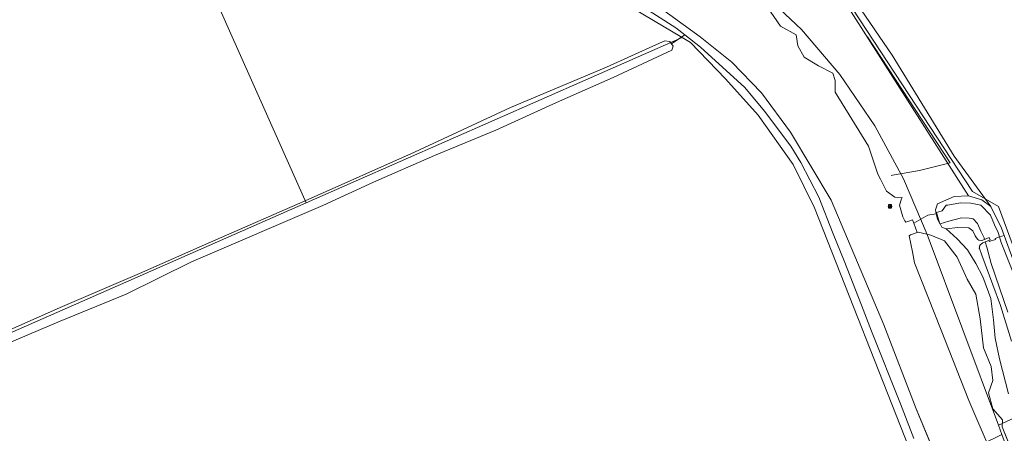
# Model space of a CAD drawing. Header units: metres. Extents: x 163628 to 167676, y 402708 to 405373.
# Tile 100 of 256: x 164938 to 165198, y 403788 to 403898. Entities that reach past the tile are written whole.
import ezdxf

# ---------------------------------------------------------------- set-up
doc = ezdxf.new("R2010")
doc.units = ezdxf.units.M
doc.layers.get('0').update_dxf_attribs({"lineweight": 25})
for name, color, linetype, lineweight in [('X-CA190022.004-UO-BGT_Ondergrond$0$GE_006_Watergrens_Grens_GEM', 253, 'Continuous', 9), ('X-CA190022.004-UO-BGT_Ondergrond$0$GE_102_SHDMuurKleinerDan30cm_Grens_GEM', 253, 'Continuous', 9), ('X-CA190022.004-UO-BGT_Ondergrond$0$GE_201_SHDHek_Lijn_GEM', 253, 'X-CA190022.004-UO-BGT_Ondergrond$0$Hekwerk', 9), ('X-CA190022.004-UO-BGT_Ondergrond$0$GE_219_KWDStuw30cm_Lijn_GEM', 253, 'Continuous', 9), ('X-CA190022.004-UO-BGT_Ondergrond$0$GE_367_OWGBerm_groenvoorziening_grasenk_GEM', 253, 'Continuous', 9), ('X-CA190022.004-UO-BGT_Ondergrond$0$GE_457_BTDHoutwal_Vlak_GEM', 253, 'Continuous', 9), ('X-CA190022.004-UO-BGT_Ondergrond$0$GE_461_BTDGraslandoverig_Vlak_GEM', 253, 'Continuous', 9), ('X-CA190022.004-UO-BGT_Ondergrond$0$GE_471_BTDBouwland_Vlak_GEM', 253, 'Continuous', 9), ('X-CA190022.004-UO-BGT_Ondergrond$0$GE_476_BTDGraslandagrarisch_Vlak_GEM', 253, 'Continuous', 9), ('X-CA190022.004-UO-BGT_Ondergrond$0$GE_504_WTDWaterloop_sloot_Vlak_GEM', 253, 'Continuous', 9), ('X-CA190022.004-UO-BGT_Ondergrond$0$GE_523_WTDGreppel_drogesloot_Vlak_GEM', 253, 'Continuous', 9), ('X-CA190022.004-UO-BGT_Ondergrond$0$GE_541_OWTOever_slootkant_Vlak_GEM', 253, 'Continuous', 9), ('X-CA190022.004-UO-KAD_Percelen$0$B-WE-KG-GRENS_PERCEEL-GV', 150, 'Continuous', 9), ('X-CA190022.004-UO-WHM_Riolering gemeente_NLCS$0$B-WE-RI-PUT-S', 214, 'Continuous', 15)]:
    doc.layers.add(name, color=color, linetype=linetype, lineweight=lineweight)
doc.linetypes.add('X-CA190022.004-UO-BGT_Ondergrond$0$Hekwerk', pattern='A,5,-1.5,[2,dgnlstyle-Veghel.shx,S=0.007937,R=0,X=0,Y=0],-1.5', length=8)

# ---------------------------------------------------------------- blocks, each defined once
blk = doc.blocks.new('X-CA190022.004-UO-WHM_Riolering gemeente_NLCS$0$B-SRI-PUT_BETON-SO')
blk.add_line((-1.4, -1.4), (1.4, 1.4))
at = {"lineweight": -3, "flags": 128}
blk.add_lwpolyline([(2, -2), (2, 2), (-2, 2), (-2, -2)], close=True, dxfattribs=at)
at = {"lineweight": -3}
blk.add_circle((0, 0), 2, dxfattribs=at)

msp = doc.modelspace()

# ---------------------------------------------------------------- linework, layer by layer
at = {"layer": 'X-CA190022.004-UO-BGT_Ondergrond$0$GE_006_Watergrens_Grens_GEM'}
for p, q in [((165153.468, 403881.368), (165152.828, 403883.286)), ((165153.468, 403878.277), (165153.468, 403881.368)), ((165162.313, 403863.997), (165153.468, 403878.277)), ((165133.974, 403878.125), (165141.595, 403867.723)), ((165141.595, 403867.723), (165152.403, 403849.623)), ((165164.764, 403856.537), (165162.313, 403863.997)), ((165165.436, 403855.193), (165164.764, 403856.537)), ((165167.002, 403852.061), (165165.436, 403855.193)), ((165152.403, 403849.623), (165166.365, 403816.574)), ((165169.24, 403850.463), (165167.002, 403852.061)), ((165171.158, 403850.356), (165169.24, 403850.463)), ((165170.519, 403848.331), (165171.04, 403849.983)), ((165171.04, 403849.983), (165171.158, 403850.356)), ((165171.371, 403845.241), (165170.519, 403848.331)), ((165171.904, 403844.175), (165171.371, 403845.241)), ((165173.906, 403844.454), (165172.96, 403844.105)), ((165174.249, 403843.523), (165173.906, 403844.454)), ((165172.17, 403843.813), (165171.904, 403844.175)), ((165172.96, 403844.105), (165172.17, 403843.813)), ((165175.155, 403841.069), (165174.249, 403843.523)), ((165173.42, 403840.428), (165173.056, 403840.236)), ((165173.056, 403840.236), (165173.42, 403840.428)), ((165173.056, 403840.236), (165173.929, 403835.969)), ((165173.929, 403835.969), (165173.056, 403840.236)), ((165175.155, 403841.069), (165173.42, 403840.428)), ((165173.42, 403840.428), (165175.155, 403841.069)), ((165175.492, 403841.194), (165175.155, 403841.069)), ((165178.739, 403840.338), (165175.492, 403841.194)), ((165182.393, 403838.858), (165178.739, 403840.338)), ((165185.735, 403834.554), (165182.393, 403838.858)), ((165173.929, 403835.969), (165174.488, 403833.076)), ((165174.488, 403833.076), (165173.929, 403835.969)), ((165188.431, 403828.7), (165185.735, 403834.554)), ((165174.488, 403833.076), (165181.539, 403815.14)), ((165181.539, 403815.14), (165174.488, 403833.076)), ((165190.662, 403824.707), (165188.431, 403828.7)), ((165191.863, 403818.213), (165190.662, 403824.707)), ((165192.721, 403810.543), (165191.863, 403818.213)), ((165166.365, 403816.574), (165174.934, 403794.346)), ((165181.539, 403815.14), (165188.82, 403796.502)), ((165188.82, 403796.502), (165181.539, 403815.14)), ((165194.743, 403805.572), (165192.721, 403810.543)), ((165195.235, 403801.804), (165194.743, 403805.572)), ((165194.009, 403798.612), (165195.235, 403801.804)), ((165195.174, 403794.313), (165194.009, 403798.612)), ((165188.82, 403796.502), (165194.526, 403783.344)), ((165194.526, 403783.344), (165188.82, 403796.502)), ((165174.934, 403794.346), (165181.19, 403779.143)), ((165197.718, 403791.441), (165195.174, 403794.313)), ((165197.697, 403789.536), (165197.718, 403791.441)), ((165201.273, 403780.615), (165197.697, 403789.536))]:
    msp.add_line(p, q, dxfattribs=at)
at = {"layer": 'X-CA190022.004-UO-BGT_Ondergrond$0$GE_102_SHDMuurKleinerDan30cm_Grens_GEM'}
for p, q in [((165192.288, 403838.987), (165192.984, 403839.253)), ((165192.984, 403839.253), (165194.227, 403839.728)), ((165194.453, 403839.113), (165194.095, 403838.97)), ((165194.227, 403839.728), (165194.453, 403839.113)), ((165193.168, 403838.601), (165192.521, 403838.343)), ((165194.095, 403838.97), (165193.168, 403838.601))]:
    msp.add_line(p, q, dxfattribs=at)
at = {"layer": 'X-CA190022.004-UO-BGT_Ondergrond$0$GE_201_SHDHek_Lijn_GEM'}
for p, q in [((165161.966, 403892.949), (165183.909, 403859.582)), ((165175.742, 403857.549), (165168.624, 403856.274)), ((165183.909, 403859.582), (165175.742, 403857.549)), ((165168.624, 403856.274), (165168.286, 403856.16))]:
    msp.add_line(p, q, dxfattribs=at)
at = {"layer": 'X-CA190022.004-UO-BGT_Ondergrond$0$GE_219_KWDStuw30cm_Lijn_GEM'}
msp.add_line((165195.909, 403839.234), (165194.206, 403838.658), dxfattribs=at)
at = {"layer": 'X-CA190022.004-UO-BGT_Ondergrond$0$GE_367_OWGBerm_groenvoorziening_grasenk_GEM', "flags": 128}
msp.add_lwpolyline([(165199.334, 403798.275), (165196.992, 403807.562), (165195.841, 403813.078), (165195.365, 403817.96), (165194.69, 403823.556), (165192.56, 403829.364), (165190.734, 403832.856), (165188.459, 403836.481), (165185.734, 403839.391), (165182.804, 403842.049), (165185.886, 403842.419), (165188.868, 403842.294), (165189.9, 403841.506), (165190.504, 403840.208), (165190.83, 403839.704), (165191.235, 403839.233), (165191.502, 403839.007), (165192.288, 403838.987), (165192.984, 403839.253), (165194.227, 403839.728), (165194.453, 403839.113), (165194.095, 403838.97), (165193.168, 403838.601), (165192.521, 403838.343), (165191.866, 403837.818), (165191.835, 403837.761), (165191.805, 403837.702), (165191.778, 403837.643), (165191.752, 403837.582), (165191.729, 403837.521), (165191.707, 403837.458), (165191.688, 403837.394), (165191.672, 403837.33), (165191.657, 403837.266), (165191.645, 403837.201), (165191.636, 403837.135), (165191.628, 403837.07), (165191.623, 403837.004), (165191.621, 403836.938), (165191.621, 403836.873), (165191.623, 403836.808), (165192.289, 403835.106), (165195.197, 403827.174), (165197.254, 403821.698), (165200.178, 403812.3)], dxfattribs=at)
at = {"layer": 'X-CA190022.004-UO-BGT_Ondergrond$0$GE_457_BTDHoutwal_Vlak_GEM', "flags": 128}
msp.add_lwpolyline([(165145.878, 403911.3), (165159.163, 403901.762), (165168.537, 403888.061), (165184.954, 403861.304), (165194.655, 403847.933), (165192.276, 403849.745), (165188.786, 403850.773), (165157.659, 403899.546), (165144.429, 403909.6), (165145.878, 403911.3)], dxfattribs=at)
at = {"layer": 'X-CA190022.004-UO-BGT_Ondergrond$0$GE_461_BTDGraslandoverig_Vlak_GEM', "flags": 128}
for points in [[(165201.273, 403780.615), (165197.697, 403789.536), (165197.718, 403791.441), (165195.174, 403794.313), (165194.009, 403798.612), (165195.235, 403801.804), (165194.743, 403805.572), (165192.721, 403810.543), (165191.863, 403818.213), (165190.662, 403824.707), (165188.431, 403828.7), (165185.735, 403834.554), (165182.393, 403838.858), (165178.739, 403840.338), (165175.492, 403841.194), (165175.155, 403841.069), (165174.249, 403843.523), (165177.953, 403845.686), (165180.222, 403846.047), (165180.549, 403844.639), (165181.117, 403843.601), (165181.193, 403843.35), (165181.246, 403843.366), (165181.708, 403842.522), (165182.804, 403842.049), (165185.734, 403839.391), (165188.459, 403836.481)], [(165188.459, 403836.481), (165190.734, 403832.856), (165192.56, 403829.364), (165194.69, 403823.556), (165195.365, 403817.96), (165195.841, 403813.078), (165196.992, 403807.562), (165199.334, 403798.275)]]:
    msp.add_lwpolyline(points, dxfattribs=at)
at = {"layer": 'X-CA190022.004-UO-BGT_Ondergrond$0$GE_471_BTDBouwland_Vlak_GEM', "flags": 128}
msp.add_lwpolyline([(164878.823, 403788.179), (164948.181, 403817.596), (164965.731, 403824.743), (164983.029, 403833.337), (165017.767, 403848.248), (165031.215, 403854.463), (165047.309, 403861.528), (165063.621, 403868.179), (165079.68, 403875.528), (165094.666, 403882.192), (165110.196, 403889.425), (165110.522, 403890.483), (165110.143, 403891.069), (165113.639, 403893.482), (165117.748, 403890.176), (165129.532, 403879.539), (165134.72, 403873.261), (165141.676, 403864.002), (165144.345, 403859.606), (165149.131, 403850.486), (165152.874, 403840.752), (165155.841, 403833.526), (165160.46, 403821.776), (165163.03, 403814.958), (165170.725, 403795.664), (165174.284, 403786.484)], dxfattribs=at)
at = {"layer": 'X-CA190022.004-UO-BGT_Ondergrond$0$GE_476_BTDGraslandagrarisch_Vlak_GEM', "flags": 128}
for points in [[(165157.659, 403899.546), (165188.786, 403850.773), (165184.934, 403850.6), (165180.551, 403848.667), (165179.981, 403847.082), (165180.222, 403846.047), (165177.953, 403845.686), (165174.249, 403843.523), (165173.906, 403844.454), (165172.96, 403844.105), (165172.17, 403843.813), (165171.904, 403844.175), (165171.371, 403845.241), (165170.519, 403848.331), (165171.04, 403849.983), (165171.158, 403850.356), (165169.24, 403850.463), (165167.002, 403852.061), (165165.436, 403855.193), (165164.764, 403856.537), (165162.313, 403863.997), (165153.468, 403878.277), (165153.468, 403881.368), (165152.828, 403883.286), (165148.992, 403885.311), (165145.262, 403887.549), (165143.566, 403890.613), (165143.132, 403893.507), (165138.936, 403895.822), (165132.714, 403904.937)], [(165201.43, 403831.316), (165198.177, 403840.306), (165197.489, 403842.205), (165194.655, 403847.933), (165184.954, 403861.304), (165168.537, 403888.061), (165159.163, 403901.762)]]:
    msp.add_lwpolyline(points, dxfattribs=at)
at = {"layer": 'X-CA190022.004-UO-BGT_Ondergrond$0$GE_504_WTDWaterloop_sloot_Vlak_GEM', "flags": 128}
for points in [[(165132.714, 403904.937), (165138.936, 403895.822), (165143.132, 403893.507), (165143.566, 403890.613), (165145.262, 403887.549), (165148.992, 403885.311), (165152.828, 403883.286), (165153.468, 403881.368), (165153.468, 403878.277), (165162.313, 403863.997), (165164.764, 403856.537), (165165.436, 403855.193), (165167.002, 403852.061), (165169.24, 403850.463), (165171.158, 403850.356), (165171.04, 403849.983), (165170.519, 403848.331), (165171.371, 403845.241), (165171.904, 403844.175), (165172.17, 403843.813), (165172.96, 403844.105), (165173.906, 403844.454), (165174.249, 403843.523), (165175.155, 403841.069), (165173.42, 403840.428), (165173.056, 403840.236), (165173.929, 403835.969), (165174.488, 403833.076), (165181.539, 403815.14), (165188.82, 403796.502), (165194.526, 403783.344)], [(165181.19, 403779.143), (165174.934, 403794.346), (165166.365, 403816.574), (165152.403, 403849.623), (165141.595, 403867.723), (165133.974, 403878.125), (165126.107, 403886.254), (165117.675, 403892.993), (165105.128, 403902.101)], [(165196.976, 403839.889), (165195.816, 403839.496), (165195.909, 403839.234), (165194.206, 403838.658), (165194.095, 403838.97), (165194.453, 403839.113), (165194.227, 403839.728), (165192.984, 403839.253), (165192.866, 403839.669), (165192.027, 403841.405), (165191.15, 403843.423), (165189.968, 403844.663), (165188.911, 403844.892), (165186.942, 403844.929), (165183.586, 403844.074), (165181.246, 403843.366), (165181.193, 403843.35), (165181.117, 403843.601), (165180.272, 403846.394), (165180.92, 403846.59), (165181.786, 403846.852), (165182.867, 403848.304), (165183.278, 403848.334), (165186.611, 403848.951), (165189.378, 403848.899), (165192.023, 403848.326), (165194.548, 403845.677), (165195.677, 403843.08), (165196.634, 403841.1), (165196.976, 403839.889)], [(165199.157, 403819.98), (165194.729, 403832.857), (165193.576, 403837.158), (165193.168, 403838.601), (165194.095, 403838.97), (165194.206, 403838.658), (165195.909, 403839.234), (165195.816, 403839.496), (165196.976, 403839.889)], [(165196.976, 403839.889), (165197.383, 403838.449), (165201.642, 403827.735)]]:
    msp.add_lwpolyline(points, dxfattribs=at)
at = {"layer": 'X-CA190022.004-UO-BGT_Ondergrond$0$GE_523_WTDGreppel_drogesloot_Vlak_GEM', "flags": 128}
for points in [[(164915.513, 403806.69), (164948.883, 403821.425), (164969.201, 403830.193), (164987.999, 403838.532), (165013.891, 403849.862), (165042.042, 403862.387), (165067.44, 403874.235), (165092.929, 403884.932), (165106.17, 403890.969), (165108.36, 403891.917), (165109.695, 403891.764), (165110.143, 403891.069), (165110.522, 403890.483), (165110.196, 403889.425), (165094.666, 403882.192), (165079.68, 403875.528), (165063.621, 403868.179)], [(165063.621, 403868.179), (165047.309, 403861.528), (165031.215, 403854.463), (165017.767, 403848.248), (164983.029, 403833.337), (164965.731, 403824.743), (164948.181, 403817.596), (164878.823, 403788.179)]]:
    msp.add_lwpolyline(points, dxfattribs=at)
at = {"layer": 'X-CA190022.004-UO-BGT_Ondergrond$0$GE_541_OWTOever_slootkant_Vlak_GEM', "flags": 128}
for points in [[(165174.284, 403786.484), (165170.725, 403795.664), (165163.03, 403814.958), (165160.46, 403821.776), (165155.841, 403833.526), (165152.874, 403840.752), (165149.131, 403850.486), (165144.345, 403859.606), (165141.676, 403864.002), (165134.72, 403873.261), (165129.532, 403879.539), (165117.748, 403890.176), (165113.639, 403893.482), (165111.28, 403895.38), (165100.087, 403902.502)], [(165105.128, 403902.101), (165117.675, 403892.993), (165126.107, 403886.254), (165133.974, 403878.125), (165141.595, 403867.723), (165152.403, 403849.623), (165166.365, 403816.574), (165174.934, 403794.346), (165181.19, 403779.143)], [(165194.655, 403847.933), (165197.489, 403842.205), (165198.177, 403840.306), (165196.976, 403839.889), (165196.634, 403841.1), (165195.677, 403843.08), (165194.548, 403845.677), (165192.023, 403848.326), (165189.378, 403848.899), (165186.611, 403848.951), (165183.278, 403848.334), (165182.867, 403848.304), (165181.786, 403846.852), (165180.92, 403846.59), (165180.272, 403846.394), (165181.117, 403843.601), (165180.549, 403844.639), (165180.222, 403846.047), (165179.981, 403847.082), (165180.551, 403848.667), (165184.934, 403850.6), (165188.786, 403850.773), (165192.276, 403849.745), (165194.655, 403847.933)], [(165181.246, 403843.366), (165183.586, 403844.074), (165186.942, 403844.929), (165188.911, 403844.892), (165189.968, 403844.663), (165191.15, 403843.423), (165192.027, 403841.405), (165192.866, 403839.669), (165192.984, 403839.253), (165192.288, 403838.987), (165191.502, 403839.007), (165191.235, 403839.233), (165190.83, 403839.704), (165190.504, 403840.208), (165189.9, 403841.506), (165188.868, 403842.294), (165185.886, 403842.419), (165182.804, 403842.049), (165181.708, 403842.522), (165181.246, 403843.366)], [(165194.526, 403783.344), (165188.82, 403796.502), (165181.539, 403815.14), (165174.488, 403833.076), (165173.929, 403835.969), (165173.056, 403840.236), (165173.42, 403840.428), (165175.155, 403841.069), (165175.492, 403841.194), (165178.739, 403840.338), (165182.393, 403838.858), (165185.735, 403834.554), (165188.431, 403828.7), (165190.662, 403824.707), (165191.863, 403818.213), (165192.721, 403810.543), (165194.743, 403805.572), (165195.235, 403801.804), (165194.009, 403798.612), (165195.174, 403794.313), (165197.718, 403791.441), (165197.697, 403789.536), (165201.273, 403780.615)], [(165201.642, 403827.735), (165197.383, 403838.449), (165196.976, 403839.889), (165198.177, 403840.306), (165201.43, 403831.316)], [(165200.178, 403812.3), (165197.254, 403821.698), (165195.197, 403827.174), (165192.289, 403835.106), (165191.623, 403836.808), (165191.621, 403836.873), (165191.621, 403836.938), (165191.623, 403837.004), (165191.628, 403837.07), (165191.636, 403837.135), (165191.645, 403837.201), (165191.657, 403837.266), (165191.672, 403837.33), (165191.688, 403837.394), (165191.707, 403837.458), (165191.729, 403837.521), (165191.752, 403837.582), (165191.778, 403837.643), (165191.805, 403837.702), (165191.835, 403837.761), (165191.866, 403837.818), (165192.521, 403838.343), (165193.168, 403838.601), (165193.576, 403837.158), (165194.729, 403832.857), (165199.157, 403819.98)]]:
    msp.add_lwpolyline(points, dxfattribs=at)
at = {"layer": 'X-CA190022.004-UO-KAD_Percelen$0$B-WE-KG-GRENS_PERCEEL-GV', "flags": 128}
for points in [[(164699.024, 403854.342), (164728.262, 403808.118), (164663.685, 403758.357), (164699.405, 403710.75), (165013.384, 403848.933), (164989.098, 403903.524), (165038.988, 403926.972), (164915.238, 403980.011), (164896.593, 403988.653), (164799.251, 403922.478)], [(165235.09, 403972.87), (165235.48, 403970.98), (165224.8, 403961.76), (165163.18, 403968.04), (165128.08, 403946.12), (165189.77, 403851.96), (165196.73, 403847.93), (165211.94, 403806.63), (165215.14, 403802.41), (165220.21, 403802.55), (165323.1, 403852.205), (165302.032, 403912.162), (165301.54, 403912.16), (165294.09, 403915.29), (165292.14, 403917.077), (165285.14, 403923.49), (165257.54, 403955.9), (165250.16, 403971.34)], [(165038.988, 403926.972), (164989.098, 403903.524), (165013.384, 403848.933), (165112.96, 403892.75), (165097.714, 403901.801)], [(165112.96, 403892.75), (165013.384, 403848.933), (164699.405, 403710.75), (164782.888, 403598.044), (164827.139, 403618.955), (164891.876, 403652.217), (165174.211, 403781.023), (165147.929, 403847.659), (165142.318, 403859.073), (165133.014, 403872.153), (165124.362, 403881.795), (165115.178, 403891.433)], [(165197.616, 403787.482), (165198.984, 403783.721), (165205.414, 403786.827), (165203.98, 403789.794), (165208.803, 403792.162), (165211.72, 403793.834), (165276.248, 403824.924), (165276.2, 403826.7), (165196.7, 403790)]]:
    msp.add_lwpolyline(points, close=True, dxfattribs=at)
for points in [[(165235.48, 403970.98), (165122.333, 403982.214), (165099.57, 403928.3), (165099.45, 403928.02), (165099.3, 403927.71), (165106.72, 403924.12), (165120.36, 403915.7), (165132.99, 403905.88), (165144.55, 403894.89), (165154.67, 403882.98), (165163.95, 403869.39), (165171.56, 403855.33), (165177.83, 403840.55), (165196.7, 403790), (165276.2, 403826.7)], [(165211.94, 403806.63), (165196.73, 403847.93), (165189.77, 403851.96), (165128.08, 403946.12), (165163.18, 403968.04), (165224.8, 403961.76)], [(165097.714, 403901.801), (165112.96, 403892.75), (165115.178, 403891.433), (165124.362, 403881.795), (165133.014, 403872.153), (165142.318, 403859.073), (165147.929, 403847.659), (165174.211, 403781.023), (165175.883, 403776.785), (165197.616, 403787.482), (165196.7, 403790), (165177.83, 403840.55), (165171.56, 403855.33), (165163.95, 403869.39), (165154.67, 403882.98), (165144.55, 403894.89), (165132.99, 403905.88)]]:
    msp.add_lwpolyline(points, dxfattribs=at)

# ---------------------------------------------------------------- block references
at = {"layer": 'X-CA190022.004-UO-WHM_Riolering gemeente_NLCS$0$B-WE-RI-PUT-S', "xscale": 0.2, "yscale": 0.2, "zscale": 0.2}
msp.add_blockref('X-CA190022.004-UO-WHM_Riolering gemeente_NLCS$0$B-SRI-PUT_BETON-SO', (165168, 403848), dxfattribs=at)

doc.saveas('drawing.dxf')
